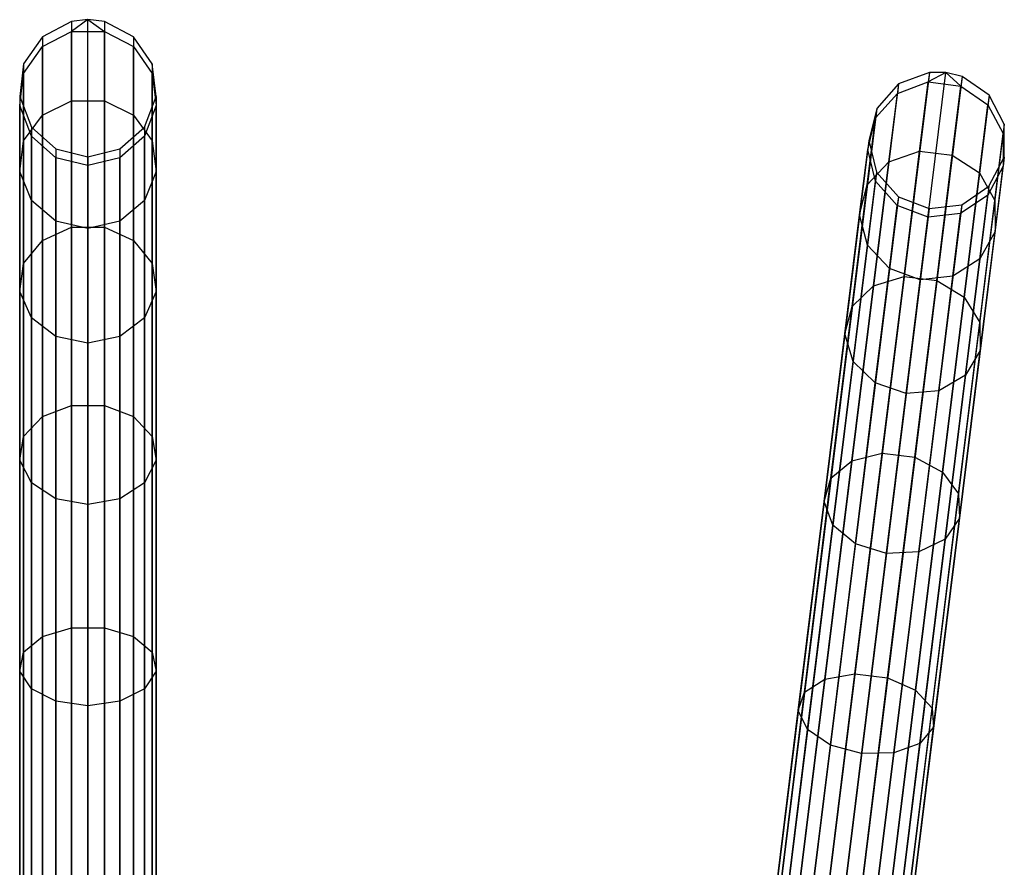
# Model space of a CAD drawing. Extents: x -102 to 101, y -101 to 102.
# Tile 250 of 256: x -2 to 13, y 89 to 102. Entities that reach past the tile are written whole.
import ezdxf

# ---------------------------------------------------------------- set-up
doc = ezdxf.new("R2010")
doc.units = 0
doc.header["$LTSCALE"] = 25.4
doc.layers.get('0').update_dxf_attribs({"linetype": 'CONTINUOUS'})

# ---------------------------------------------------------------- blocks, each defined once
blk = doc.blocks.new('NL2500012268_STL')
at = {"color": 0}
for p, q in [((102.631, 101.591, 306.035), (102.391, 101.421, 310.328)), ((102.631, 101.591, 306.035), (102.391, 101.421, 310.328)), ((102.631, 101.591, 306.035), (102.391, 101.562, 306.037)), ((102.631, 101.591, 306.035), (102.391, 101.562, 306.037)), ((102.87, 101.562, 306.037), (102.631, 101.591, 306.035)), ((102.631, 101.591, 306.035), (102.87, 101.421, 310.328)), ((102.631, 101.591, 306.035), (102.87, 101.421, 310.328)), ((102.631, 83.41, 46.035), (102.631, 101.591, 306.035)), ((102.87, 101.562, 306.037), (102.631, 101.591, 306.035)), ((102.631, 83.41, 46.035), (102.631, 101.591, 306.035)), ((102.391, 101.562, 306.037), (101.968, 101.34, 306.053)), ((102.391, 101.562, 306.037), (101.968, 101.34, 306.053)), ((102.391, 101.562, 306.037), (102.391, 101.421, 310.328)), ((102.391, 101.562, 306.037), (102.391, 101.421, 310.328)), ((102.391, 101.562, 306.037), (102.391, 83.381, 46.037)), ((102.391, 101.562, 306.037), (102.391, 83.381, 46.037)), ((102.87, 101.562, 306.037), (102.87, 101.421, 310.328)), ((103.294, 101.34, 306.053), (102.87, 101.562, 306.037)), ((102.87, 101.562, 306.037), (102.87, 101.421, 310.328)), ((102.87, 101.562, 306.037), (102.87, 83.381, 46.037)), ((103.294, 101.34, 306.053), (102.87, 101.562, 306.037)), ((102.87, 101.562, 306.037), (102.87, 83.381, 46.037)), ((101.968, 101.34, 306.053), (101.696, 100.947, 306.08)), ((101.968, 101.34, 306.053), (101.696, 100.947, 306.08)), ((101.968, 101.201, 310.298), (102.391, 101.421, 310.328)), ((101.968, 101.201, 310.298), (102.391, 101.421, 310.328)), ((101.968, 101.34, 306.053), (101.968, 101.201, 310.298)), ((101.968, 101.34, 306.053), (101.968, 101.201, 310.298)), ((101.968, 101.34, 306.053), (101.968, 83.159, 46.053)), ((101.968, 101.34, 306.053), (101.968, 83.159, 46.053)), ((102.391, 101.421, 310.328), (102.87, 101.421, 310.328)), ((102.391, 100.41, 314.5), (102.391, 101.421, 310.328)), ((102.391, 100.41, 314.5), (102.391, 101.421, 310.328)), ((102.391, 101.421, 310.328), (102.87, 101.421, 310.328)), ((102.87, 101.421, 310.328), (103.294, 101.201, 310.298)), ((102.87, 100.41, 314.5), (102.87, 101.421, 310.328)), ((102.87, 100.41, 314.5), (102.87, 101.421, 310.328)), ((102.87, 101.421, 310.328), (103.294, 101.201, 310.298)), ((103.294, 101.34, 306.053), (103.294, 101.201, 310.298)), ((103.566, 100.947, 306.08), (103.294, 101.34, 306.053)), ((103.294, 101.34, 306.053), (103.294, 101.201, 310.298)), ((103.294, 101.34, 306.053), (103.294, 83.159, 46.053)), ((103.566, 100.947, 306.08), (103.294, 101.34, 306.053)), ((103.294, 101.34, 306.053), (103.294, 83.159, 46.053)), ((101.696, 100.81, 310.245), (101.968, 101.201, 310.298)), ((101.696, 100.81, 310.245), (101.968, 101.201, 310.298)), ((101.968, 100.2, 314.426), (101.968, 101.201, 310.298)), ((101.968, 100.2, 314.426), (101.968, 101.201, 310.298)), ((103.294, 101.201, 310.298), (103.566, 100.81, 310.245)), ((103.294, 100.2, 314.426), (103.294, 101.201, 310.298)), ((103.294, 100.2, 314.426), (103.294, 101.201, 310.298)), ((103.294, 101.201, 310.298), (103.566, 100.81, 310.245)), ((101.696, 100.947, 306.08), (101.638, 100.473, 306.113)), ((101.696, 100.947, 306.08), (101.638, 100.473, 306.113)), ((101.696, 100.947, 306.08), (101.696, 100.81, 310.245)), ((101.696, 100.947, 306.08), (101.696, 100.81, 310.245)), ((101.696, 100.947, 306.08), (101.696, 82.766, 46.08)), ((101.696, 100.947, 306.08), (101.696, 82.766, 46.08)), ((103.623, 100.473, 306.113), (103.566, 100.947, 306.08)), ((103.566, 100.947, 306.08), (103.566, 100.81, 310.245)), ((103.566, 100.947, 306.08), (103.566, 100.81, 310.245)), ((103.566, 100.947, 306.08), (103.566, 82.766, 46.08)), ((103.623, 100.473, 306.113), (103.566, 100.947, 306.08)), ((103.566, 100.947, 306.08), (103.566, 82.766, 46.08)), ((101.638, 100.34, 310.181), (101.696, 100.81, 310.245)), ((101.638, 100.34, 310.181), (101.696, 100.81, 310.245)), ((101.696, 99.829, 314.295), (101.696, 100.81, 310.245)), ((101.696, 99.829, 314.295), (101.696, 100.81, 310.245)), ((103.566, 100.81, 310.245), (103.623, 100.34, 310.181)), ((103.566, 99.829, 314.295), (103.566, 100.81, 310.245)), ((103.566, 99.829, 314.295), (103.566, 100.81, 310.245)), ((103.566, 100.81, 310.245), (103.623, 100.34, 310.181)), ((114.875, 100.823, 306.037), (112.641, 82.78, 46.037)), ((114.875, 100.823, 306.037), (112.641, 82.78, 46.037)), ((112.882, 82.779, 46.035), (115.116, 100.822, 306.035)), ((112.882, 82.779, 46.035), (115.116, 100.822, 306.035)), ((115.35, 100.764, 306.037), (113.116, 82.721, 46.037)), ((115.35, 100.764, 306.037), (113.116, 82.721, 46.037)), ((114.875, 100.823, 306.037), (114.427, 100.655, 306.053)), ((114.875, 100.823, 306.037), (114.427, 100.655, 306.053)), ((114.875, 100.823, 306.037), (114.858, 100.684, 310.328)), ((114.875, 100.823, 306.037), (114.858, 100.684, 310.328)), ((115.116, 100.822, 306.035), (114.858, 100.684, 310.328)), ((115.116, 100.822, 306.035), (114.858, 100.684, 310.328)), ((115.116, 100.822, 306.035), (114.875, 100.823, 306.037)), ((115.116, 100.822, 306.035), (114.875, 100.823, 306.037)), ((115.35, 100.764, 306.037), (115.116, 100.822, 306.035)), ((115.116, 100.822, 306.035), (115.333, 100.625, 310.328)), ((115.116, 100.822, 306.035), (115.333, 100.625, 310.328)), ((115.35, 100.764, 306.037), (115.116, 100.822, 306.035)), ((115.35, 100.764, 306.037), (115.333, 100.625, 310.328)), ((115.35, 100.764, 306.037), (115.333, 100.625, 310.328)), ((115.743, 100.492, 306.053), (115.35, 100.764, 306.037)), ((115.743, 100.492, 306.053), (115.35, 100.764, 306.037)), ((114.427, 100.655, 306.053), (112.193, 82.612, 46.053)), ((114.427, 100.655, 306.053), (112.193, 82.612, 46.053)), ((114.427, 100.655, 306.053), (114.109, 100.298, 306.08)), ((114.427, 100.655, 306.053), (114.109, 100.298, 306.08)), ((114.41, 100.517, 310.298), (114.858, 100.684, 310.328)), ((114.41, 100.517, 310.298), (114.858, 100.684, 310.328)), ((114.427, 100.655, 306.053), (114.41, 100.517, 310.298)), ((114.427, 100.655, 306.053), (114.41, 100.517, 310.298)), ((114.733, 99.68, 314.5), (114.858, 100.684, 310.328)), ((114.733, 99.68, 314.5), (114.858, 100.684, 310.328)), ((114.858, 100.684, 310.328), (115.333, 100.625, 310.328)), ((114.858, 100.684, 310.328), (115.333, 100.625, 310.328)), ((115.208, 99.621, 314.5), (115.333, 100.625, 310.328)), ((115.208, 99.621, 314.5), (115.333, 100.625, 310.328)), ((115.333, 100.625, 310.328), (115.726, 100.354, 310.298)), ((115.333, 100.625, 310.328), (115.726, 100.354, 310.298)), ((101.638, 100.473, 306.113), (101.638, 100.34, 310.181)), ((101.638, 100.473, 306.113), (101.638, 100.34, 310.181)), ((101.638, 100.473, 306.113), (101.808, 100.026, 306.145)), ((101.638, 100.473, 306.113), (101.808, 100.026, 306.145)), ((101.638, 100.473, 306.113), (101.638, 82.292, 46.113)), ((101.638, 100.473, 306.113), (101.638, 82.292, 46.113)), ((103.454, 100.026, 306.145), (103.623, 100.473, 306.113)), ((103.454, 100.026, 306.145), (103.623, 100.473, 306.113)), ((103.623, 100.473, 306.113), (103.623, 100.34, 310.181)), ((103.623, 100.473, 306.113), (103.623, 100.34, 310.181)), ((103.623, 100.473, 306.113), (103.623, 82.292, 46.113)), ((103.623, 100.473, 306.113), (103.623, 82.292, 46.113)), ((115.743, 100.492, 306.053), (113.509, 82.449, 46.053)), ((115.743, 100.492, 306.053), (113.509, 82.449, 46.053)), ((114.092, 100.163, 310.245), (114.41, 100.517, 310.298)), ((114.092, 100.163, 310.245), (114.41, 100.517, 310.298)), ((114.287, 99.524, 314.426), (114.41, 100.517, 310.298)), ((114.287, 99.524, 314.426), (114.41, 100.517, 310.298)), ((115.743, 100.492, 306.053), (115.726, 100.354, 310.298)), ((115.743, 100.492, 306.053), (115.726, 100.354, 310.298)), ((115.965, 100.069, 306.08), (115.743, 100.492, 306.053)), ((115.965, 100.069, 306.08), (115.743, 100.492, 306.053)), ((101.808, 99.896, 310.12), (101.638, 100.34, 310.181)), ((101.638, 99.381, 314.136), (101.638, 100.34, 310.181)), ((101.808, 99.896, 310.12), (101.638, 100.34, 310.181)), ((101.638, 99.381, 314.136), (101.638, 100.34, 310.181)), ((101.968, 100.2, 314.426), (102.391, 100.41, 314.5)), ((101.968, 100.2, 314.426), (102.391, 100.41, 314.5)), ((102.391, 100.41, 314.5), (102.87, 100.41, 314.5)), ((102.391, 98.57, 318.379), (102.391, 100.41, 314.5)), ((102.391, 98.57, 318.379), (102.391, 100.41, 314.5)), ((102.391, 100.41, 314.5), (102.87, 100.41, 314.5)), ((102.87, 100.41, 314.5), (103.294, 100.2, 314.426)), ((102.87, 98.57, 318.379), (102.87, 100.41, 314.5)), ((102.87, 98.57, 318.379), (102.87, 100.41, 314.5)), ((102.87, 100.41, 314.5), (103.294, 100.2, 314.426)), ((103.623, 100.34, 310.181), (103.454, 99.896, 310.12)), ((103.623, 100.34, 310.181), (103.454, 99.896, 310.12)), ((103.623, 99.381, 314.136), (103.623, 100.34, 310.181)), ((103.623, 99.381, 314.136), (103.623, 100.34, 310.181)), ((114.109, 100.298, 306.08), (111.875, 82.255, 46.08)), ((114.109, 100.298, 306.08), (111.875, 82.255, 46.08)), ((114.109, 100.298, 306.08), (113.993, 99.835, 306.113)), ((114.109, 100.298, 306.08), (113.993, 99.835, 306.113)), ((114.109, 100.298, 306.08), (114.092, 100.163, 310.245)), ((114.109, 100.298, 306.08), (114.092, 100.163, 310.245)), ((115.603, 99.361, 314.426), (115.726, 100.354, 310.298)), ((115.603, 99.361, 314.426), (115.726, 100.354, 310.298)), ((115.726, 100.354, 310.298), (115.948, 99.933, 310.245)), ((115.726, 100.354, 310.298), (115.948, 99.933, 310.245)), ((101.696, 99.829, 314.295), (101.968, 100.2, 314.426)), ((101.696, 99.829, 314.295), (101.968, 100.2, 314.426)), ((101.968, 98.38, 318.264), (101.968, 100.2, 314.426)), ((101.968, 98.38, 318.264), (101.968, 100.2, 314.426)), ((103.294, 100.2, 314.426), (103.566, 99.829, 314.295)), ((103.294, 98.38, 318.264), (103.294, 100.2, 314.426)), ((103.294, 98.38, 318.264), (103.294, 100.2, 314.426)), ((103.294, 100.2, 314.426), (103.566, 99.829, 314.295)), ((113.971, 99.189, 314.295), (114.092, 100.163, 310.245)), ((113.971, 99.189, 314.295), (114.092, 100.163, 310.245)), ((113.977, 99.703, 310.181), (114.092, 100.163, 310.245)), ((113.977, 99.703, 310.181), (114.092, 100.163, 310.245)), ((101.808, 100.026, 306.145), (101.808, 99.896, 310.12)), ((101.808, 100.026, 306.145), (101.808, 99.896, 310.12)), ((101.808, 100.026, 306.145), (102.166, 99.71, 306.167)), ((101.808, 100.026, 306.145), (102.166, 99.71, 306.167)), ((101.808, 100.026, 306.145), (101.808, 81.845, 46.145)), ((101.808, 100.026, 306.145), (101.808, 81.845, 46.145)), ((103.095, 99.71, 306.167), (103.454, 100.026, 306.145)), ((103.095, 99.71, 306.167), (103.454, 100.026, 306.145)), ((103.454, 100.026, 306.145), (103.454, 99.896, 310.12)), ((103.454, 100.026, 306.145), (103.454, 99.896, 310.12)), ((103.454, 100.026, 306.145), (103.454, 81.845, 46.145)), ((103.454, 100.026, 306.145), (103.454, 81.845, 46.145)), ((115.965, 100.069, 306.08), (113.73, 82.025, 46.08)), ((115.965, 100.069, 306.08), (113.73, 82.025, 46.08)), ((115.965, 100.069, 306.08), (115.948, 99.933, 310.245)), ((115.965, 100.069, 306.08), (115.948, 99.933, 310.245)), ((115.964, 99.591, 306.113), (115.965, 100.069, 306.08)), ((115.964, 99.591, 306.113), (115.965, 100.069, 306.08)), ((102.166, 99.582, 310.078), (101.808, 99.896, 310.12)), ((101.808, 98.959, 313.987), (101.808, 99.896, 310.12)), ((102.166, 99.582, 310.078), (101.808, 99.896, 310.12)), ((101.808, 98.959, 313.987), (101.808, 99.896, 310.12)), ((103.454, 99.896, 310.12), (103.095, 99.582, 310.078)), ((103.454, 99.896, 310.12), (103.095, 99.582, 310.078)), ((103.454, 98.959, 313.987), (103.454, 99.896, 310.12)), ((103.454, 98.959, 313.987), (103.454, 99.896, 310.12)), ((115.827, 98.959, 314.295), (115.948, 99.933, 310.245)), ((115.827, 98.959, 314.295), (115.948, 99.933, 310.245)), ((115.948, 99.933, 310.245), (115.947, 99.459, 310.181)), ((115.948, 99.933, 310.245), (115.947, 99.459, 310.181)), ((101.638, 99.381, 314.136), (101.696, 99.829, 314.295)), ((101.638, 99.381, 314.136), (101.696, 99.829, 314.295)), ((101.696, 98.043, 318.059), (101.696, 99.829, 314.295)), ((101.696, 98.043, 318.059), (101.696, 99.829, 314.295)), ((103.566, 99.829, 314.295), (103.623, 99.381, 314.136)), ((103.566, 98.043, 318.059), (103.566, 99.829, 314.295)), ((103.566, 98.043, 318.059), (103.566, 99.829, 314.295)), ((103.566, 99.829, 314.295), (103.623, 99.381, 314.136)), ((113.993, 99.835, 306.113), (111.759, 81.792, 46.113)), ((113.993, 99.835, 306.113), (111.759, 81.792, 46.113)), ((113.993, 99.835, 306.113), (113.977, 99.703, 310.181)), ((113.993, 99.835, 306.113), (113.977, 99.703, 310.181)), ((113.993, 99.835, 306.113), (114.107, 99.371, 306.145)), ((113.993, 99.835, 306.113), (114.107, 99.371, 306.145)), ((102.166, 99.71, 306.167), (102.166, 99.582, 310.078)), ((102.166, 99.71, 306.167), (102.166, 99.582, 310.078)), ((102.166, 99.71, 306.167), (102.631, 99.595, 306.175)), ((102.166, 99.71, 306.167), (102.631, 99.595, 306.175)), ((102.166, 99.71, 306.167), (102.166, 81.529, 46.167)), ((102.166, 99.71, 306.167), (102.166, 81.529, 46.167)), ((102.631, 99.468, 310.062), (102.166, 99.582, 310.078)), ((102.166, 98.66, 313.881), (102.166, 99.582, 310.078)), ((102.631, 99.468, 310.062), (102.166, 99.582, 310.078)), ((102.166, 98.66, 313.881), (102.166, 99.582, 310.078)), ((102.631, 99.595, 306.175), (103.095, 99.71, 306.167)), ((102.631, 99.595, 306.175), (103.095, 99.71, 306.167)), ((102.631, 99.595, 306.175), (102.631, 99.468, 310.062)), ((102.631, 99.595, 306.175), (102.631, 99.468, 310.062)), ((102.631, 99.595, 306.175), (102.631, 81.415, 46.175)), ((102.631, 99.595, 306.175), (102.631, 81.415, 46.175)), ((103.095, 99.582, 310.078), (102.631, 99.468, 310.062)), ((103.095, 99.582, 310.078), (102.631, 99.468, 310.062)), ((103.095, 99.71, 306.167), (103.095, 99.582, 310.078)), ((103.095, 99.71, 306.167), (103.095, 99.582, 310.078)), ((103.095, 99.71, 306.167), (103.095, 81.529, 46.167)), ((103.095, 99.71, 306.167), (103.095, 81.529, 46.167)), ((103.095, 98.66, 313.881), (103.095, 99.582, 310.078)), ((103.095, 98.66, 313.881), (103.095, 99.582, 310.078)), ((115.964, 99.591, 306.113), (113.729, 81.548, 46.113)), ((115.964, 99.591, 306.113), (113.729, 81.548, 46.113)), ((113.859, 98.752, 314.136), (113.977, 99.703, 310.181)), ((113.859, 98.752, 314.136), (113.977, 99.703, 310.181)), ((114.091, 99.242, 310.12), (113.977, 99.703, 310.181)), ((114.091, 99.242, 310.12), (113.977, 99.703, 310.181)), ((114.287, 99.524, 314.426), (114.733, 99.68, 314.5)), ((114.287, 99.524, 314.426), (114.733, 99.68, 314.5)), ((114.507, 97.854, 318.379), (114.733, 99.68, 314.5)), ((114.507, 97.854, 318.379), (114.733, 99.68, 314.5)), ((114.733, 99.68, 314.5), (115.208, 99.621, 314.5)), ((114.733, 99.68, 314.5), (115.208, 99.621, 314.5)), ((114.982, 97.795, 318.379), (115.208, 99.621, 314.5)), ((114.982, 97.795, 318.379), (115.208, 99.621, 314.5)), ((115.208, 99.621, 314.5), (115.603, 99.361, 314.426)), ((115.208, 99.621, 314.5), (115.603, 99.361, 314.426)), ((115.74, 99.169, 306.145), (115.964, 99.591, 306.113)), ((115.74, 99.169, 306.145), (115.964, 99.591, 306.113)), ((115.964, 99.591, 306.113), (115.947, 99.459, 310.181)), ((115.964, 99.591, 306.113), (115.947, 99.459, 310.181)), ((102.631, 99.468, 310.062), (102.631, 98.552, 313.842)), ((102.631, 99.468, 310.062), (102.631, 98.552, 313.842)), ((113.971, 99.189, 314.295), (114.287, 99.524, 314.426)), ((113.971, 99.189, 314.295), (114.287, 99.524, 314.426)), ((114.063, 97.718, 318.264), (114.287, 99.524, 314.426)), ((114.063, 97.718, 318.264), (114.287, 99.524, 314.426)), ((115.947, 99.459, 310.181), (115.724, 99.04, 310.12)), ((115.947, 99.459, 310.181), (115.724, 99.04, 310.12)), ((115.83, 98.508, 314.136), (115.947, 99.459, 310.181)), ((115.83, 98.508, 314.136), (115.947, 99.459, 310.181)), ((101.808, 98.959, 313.987), (101.638, 99.381, 314.136)), ((101.638, 97.637, 317.813), (101.638, 99.381, 314.136)), ((101.808, 98.959, 313.987), (101.638, 99.381, 314.136)), ((101.638, 97.637, 317.813), (101.638, 99.381, 314.136)), ((103.623, 99.381, 314.136), (103.454, 98.959, 313.987)), ((103.623, 99.381, 314.136), (103.454, 98.959, 313.987)), ((103.623, 97.637, 317.813), (103.623, 99.381, 314.136)), ((103.623, 97.637, 317.813), (103.623, 99.381, 314.136)), ((114.107, 99.371, 306.145), (111.873, 81.328, 46.145)), ((114.107, 99.371, 306.145), (111.873, 81.328, 46.145)), ((114.107, 99.371, 306.145), (114.091, 99.242, 310.12)), ((114.107, 99.371, 306.145), (114.091, 99.242, 310.12)), ((114.107, 99.371, 306.145), (114.424, 99.013, 306.167)), ((114.107, 99.371, 306.145), (114.424, 99.013, 306.167)), ((115.379, 97.555, 318.264), (115.603, 99.361, 314.426)), ((115.379, 97.555, 318.264), (115.603, 99.361, 314.426)), ((115.603, 99.361, 314.426), (115.827, 98.959, 314.295)), ((115.603, 99.361, 314.426), (115.827, 98.959, 314.295)), ((115.74, 99.169, 306.145), (113.506, 81.126, 46.145)), ((115.74, 99.169, 306.145), (113.506, 81.126, 46.145)), ((113.752, 97.417, 318.059), (113.971, 99.189, 314.295)), ((113.752, 97.417, 318.059), (113.971, 99.189, 314.295)), ((113.859, 98.752, 314.136), (113.971, 99.189, 314.295)), ((113.859, 98.752, 314.136), (113.971, 99.189, 314.295)), ((113.976, 98.312, 313.987), (114.091, 99.242, 310.12)), ((113.976, 98.312, 313.987), (114.091, 99.242, 310.12)), ((114.408, 98.886, 310.078), (114.091, 99.242, 310.12)), ((114.408, 98.886, 310.078), (114.091, 99.242, 310.12)), ((115.346, 98.899, 306.167), (115.74, 99.169, 306.145)), ((115.346, 98.899, 306.167), (115.74, 99.169, 306.145)), ((115.74, 99.169, 306.145), (115.724, 99.04, 310.12)), ((115.74, 99.169, 306.145), (115.724, 99.04, 310.12)), ((114.424, 99.013, 306.167), (112.189, 80.97, 46.167)), ((114.424, 99.013, 306.167), (112.189, 80.97, 46.167)), ((114.424, 99.013, 306.167), (114.408, 98.886, 310.078)), ((114.424, 99.013, 306.167), (114.408, 98.886, 310.078)), ((114.424, 99.013, 306.167), (114.871, 98.842, 306.175)), ((114.424, 99.013, 306.167), (114.871, 98.842, 306.175)), ((115.724, 99.04, 310.12), (115.33, 98.772, 310.078)), ((115.724, 99.04, 310.12), (115.33, 98.772, 310.078)), ((115.609, 98.11, 313.987), (115.724, 99.04, 310.12)), ((115.609, 98.11, 313.987), (115.724, 99.04, 310.12)), ((102.166, 98.66, 313.881), (101.808, 98.959, 313.987)), ((101.808, 97.254, 317.581), (101.808, 98.959, 313.987)), ((102.166, 98.66, 313.881), (101.808, 98.959, 313.987)), ((101.808, 97.254, 317.581), (101.808, 98.959, 313.987)), ((103.454, 98.959, 313.987), (103.095, 98.66, 313.881)), ((103.454, 98.959, 313.987), (103.095, 98.66, 313.881)), ((103.454, 97.254, 317.581), (103.454, 98.959, 313.987)), ((103.454, 97.254, 317.581), (103.454, 98.959, 313.987)), ((115.346, 98.899, 306.167), (113.112, 80.856, 46.167)), ((115.346, 98.899, 306.167), (113.112, 80.856, 46.167)), ((114.295, 97.971, 313.881), (114.408, 98.886, 310.078)), ((114.295, 97.971, 313.881), (114.408, 98.886, 310.078)), ((114.855, 98.716, 310.062), (114.408, 98.886, 310.078)), ((114.855, 98.716, 310.062), (114.408, 98.886, 310.078)), ((114.871, 98.842, 306.175), (115.346, 98.899, 306.167)), ((114.871, 98.842, 306.175), (115.346, 98.899, 306.167)), ((115.346, 98.899, 306.167), (115.33, 98.772, 310.078)), ((115.346, 98.899, 306.167), (115.33, 98.772, 310.078)), ((115.608, 97.187, 318.059), (115.827, 98.959, 314.295)), ((115.608, 97.187, 318.059), (115.827, 98.959, 314.295)), ((115.827, 98.959, 314.295), (115.83, 98.508, 314.136)), ((115.827, 98.959, 314.295), (115.83, 98.508, 314.136)), ((114.871, 98.842, 306.175), (112.636, 80.799, 46.175)), ((114.871, 98.842, 306.175), (112.636, 80.799, 46.175)), ((113.645, 97.021, 317.813), (113.859, 98.752, 314.136)), ((113.645, 97.021, 317.813), (113.859, 98.752, 314.136)), ((113.976, 98.312, 313.987), (113.859, 98.752, 314.136)), ((113.976, 98.312, 313.987), (113.859, 98.752, 314.136)), ((114.855, 98.716, 310.062), (114.742, 97.807, 313.842)), ((114.855, 98.716, 310.062), (114.742, 97.807, 313.842)), ((114.871, 98.842, 306.175), (114.855, 98.716, 310.062)), ((114.871, 98.842, 306.175), (114.855, 98.716, 310.062)), ((115.33, 98.772, 310.078), (114.855, 98.716, 310.062)), ((115.33, 98.772, 310.078), (114.855, 98.716, 310.062)), ((115.217, 97.857, 313.881), (115.33, 98.772, 310.078)), ((115.217, 97.857, 313.881), (115.33, 98.772, 310.078)), ((101.968, 98.38, 318.264), (102.391, 98.57, 318.379)), ((101.968, 98.38, 318.264), (102.391, 98.57, 318.379)), ((102.631, 98.552, 313.842), (102.166, 98.66, 313.881)), ((102.166, 96.983, 317.416), (102.166, 98.66, 313.881)), ((102.631, 98.552, 313.842), (102.166, 98.66, 313.881)), ((102.166, 96.983, 317.416), (102.166, 98.66, 313.881)), ((102.391, 98.57, 318.379), (102.87, 98.57, 318.379)), ((102.391, 95.979, 321.802), (102.391, 98.57, 318.379)), ((102.391, 95.979, 321.802), (102.391, 98.57, 318.379)), ((102.391, 98.57, 318.379), (102.87, 98.57, 318.379)), ((103.095, 98.66, 313.881), (102.631, 98.552, 313.842)), ((103.095, 98.66, 313.881), (102.631, 98.552, 313.842)), ((102.87, 98.57, 318.379), (103.294, 98.38, 318.264)), ((102.87, 95.979, 321.802), (102.87, 98.57, 318.379)), ((102.87, 95.979, 321.802), (102.87, 98.57, 318.379)), ((102.87, 98.57, 318.379), (103.294, 98.38, 318.264)), ((103.095, 96.983, 317.416), (103.095, 98.66, 313.881)), ((103.095, 96.983, 317.416), (103.095, 98.66, 313.881)), ((102.631, 98.552, 313.842), (102.631, 96.885, 317.357)), ((102.631, 98.552, 313.842), (102.631, 96.885, 317.357)), ((115.83, 98.508, 314.136), (115.609, 98.11, 313.987)), ((115.83, 98.508, 314.136), (115.609, 98.11, 313.987)), ((115.615, 96.777, 317.813), (115.83, 98.508, 314.136)), ((115.615, 96.777, 317.813), (115.83, 98.508, 314.136)), ((101.696, 98.043, 318.059), (101.968, 98.38, 318.264)), ((101.696, 98.043, 318.059), (101.968, 98.38, 318.264)), ((101.968, 95.816, 321.65), (101.968, 98.38, 318.264)), ((101.968, 95.816, 321.65), (101.968, 98.38, 318.264)), ((103.294, 98.38, 318.264), (103.566, 98.043, 318.059)), ((103.294, 95.816, 321.65), (103.294, 98.38, 318.264)), ((103.294, 95.816, 321.65), (103.294, 98.38, 318.264)), ((103.294, 98.38, 318.264), (103.566, 98.043, 318.059)), ((113.766, 96.62, 317.581), (113.976, 98.312, 313.987)), ((113.766, 96.62, 317.581), (113.976, 98.312, 313.987)), ((114.295, 97.971, 313.881), (113.976, 98.312, 313.987)), ((114.295, 97.971, 313.881), (113.976, 98.312, 313.987)), ((101.638, 97.637, 317.813), (101.696, 98.043, 318.059)), ((101.638, 97.637, 317.813), (101.696, 98.043, 318.059)), ((101.696, 95.528, 321.382), (101.696, 98.043, 318.059)), ((101.696, 95.528, 321.382), (101.696, 98.043, 318.059)), ((103.566, 98.043, 318.059), (103.623, 97.637, 317.813)), ((103.566, 95.528, 321.382), (103.566, 98.043, 318.059)), ((103.566, 95.528, 321.382), (103.566, 98.043, 318.059)), ((103.566, 98.043, 318.059), (103.623, 97.637, 317.813)), ((115.609, 98.11, 313.987), (115.217, 97.857, 313.881)), ((115.609, 98.11, 313.987), (115.217, 97.857, 313.881)), ((115.4, 96.418, 317.581), (115.609, 98.11, 313.987)), ((115.4, 96.418, 317.581), (115.609, 98.11, 313.987)), ((114.063, 97.718, 318.264), (114.507, 97.854, 318.379)), ((114.063, 97.718, 318.264), (114.507, 97.854, 318.379)), ((114.088, 96.307, 317.416), (114.295, 97.971, 313.881)), ((114.088, 96.307, 317.416), (114.295, 97.971, 313.881)), ((114.189, 95.283, 321.802), (114.507, 97.854, 318.379)), ((114.189, 95.283, 321.802), (114.507, 97.854, 318.379)), ((114.742, 97.807, 313.842), (114.295, 97.971, 313.881)), ((114.742, 97.807, 313.842), (114.295, 97.971, 313.881)), ((114.507, 97.854, 318.379), (114.982, 97.795, 318.379)), ((114.507, 97.854, 318.379), (114.982, 97.795, 318.379)), ((115.217, 97.857, 313.881), (114.742, 97.807, 313.842)), ((115.217, 97.857, 313.881), (114.742, 97.807, 313.842)), ((115.011, 96.193, 317.416), (115.217, 97.857, 313.881)), ((115.011, 96.193, 317.416), (115.217, 97.857, 313.881)), ((113.748, 95.173, 321.65), (114.063, 97.718, 318.264)), ((113.748, 95.173, 321.65), (114.063, 97.718, 318.264)), ((113.752, 97.417, 318.059), (114.063, 97.718, 318.264)), ((113.752, 97.417, 318.059), (114.063, 97.718, 318.264)), ((114.742, 97.807, 313.842), (114.538, 96.153, 317.357)), ((114.742, 97.807, 313.842), (114.538, 96.153, 317.357)), ((114.664, 95.224, 321.802), (114.982, 97.795, 318.379)), ((114.664, 95.224, 321.802), (114.982, 97.795, 318.379)), ((114.982, 97.795, 318.379), (115.379, 97.555, 318.264)), ((114.982, 97.795, 318.379), (115.379, 97.555, 318.264)), ((101.808, 97.254, 317.581), (101.638, 97.637, 317.813)), ((101.638, 95.181, 321.058), (101.638, 97.637, 317.813)), ((101.808, 97.254, 317.581), (101.638, 97.637, 317.813)), ((101.638, 95.181, 321.058), (101.638, 97.637, 317.813)), ((103.623, 97.637, 317.813), (103.454, 97.254, 317.581)), ((103.623, 97.637, 317.813), (103.454, 97.254, 317.581)), ((103.623, 95.181, 321.058), (103.623, 97.637, 317.813)), ((103.623, 95.181, 321.058), (103.623, 97.637, 317.813)), ((115.064, 95.01, 321.65), (115.379, 97.555, 318.264)), ((115.064, 95.01, 321.65), (115.379, 97.555, 318.264)), ((115.379, 97.555, 318.264), (115.608, 97.187, 318.059)), ((115.379, 97.555, 318.264), (115.608, 97.187, 318.059)), ((113.443, 94.921, 321.382), (113.752, 97.417, 318.059)), ((113.443, 94.921, 321.382), (113.752, 97.417, 318.059)), ((113.645, 97.021, 317.813), (113.752, 97.417, 318.059)), ((113.645, 97.021, 317.813), (113.752, 97.417, 318.059)), ((102.166, 96.983, 317.416), (101.808, 97.254, 317.581)), ((101.808, 94.853, 320.753), (101.808, 97.254, 317.581)), ((102.166, 96.983, 317.416), (101.808, 97.254, 317.581)), ((101.808, 94.853, 320.753), (101.808, 97.254, 317.581)), ((103.454, 97.254, 317.581), (103.095, 96.983, 317.416)), ((103.454, 97.254, 317.581), (103.095, 96.983, 317.416)), ((103.454, 94.853, 320.753), (103.454, 97.254, 317.581)), ((103.454, 94.853, 320.753), (103.454, 97.254, 317.581)), ((115.299, 94.691, 321.382), (115.608, 97.187, 318.059)), ((115.299, 94.691, 321.382), (115.608, 97.187, 318.059)), ((115.608, 97.187, 318.059), (115.615, 96.777, 317.813)), ((115.608, 97.187, 318.059), (115.615, 96.777, 317.813)), ((113.343, 94.583, 321.058), (113.645, 97.021, 317.813)), ((113.343, 94.583, 321.058), (113.645, 97.021, 317.813)), ((113.766, 96.62, 317.581), (113.645, 97.021, 317.813)), ((113.766, 96.62, 317.581), (113.645, 97.021, 317.813)), ((102.631, 96.885, 317.357), (102.166, 96.983, 317.416)), ((102.166, 94.621, 320.536), (102.166, 96.983, 317.416)), ((102.631, 96.885, 317.357), (102.166, 96.983, 317.416)), ((102.166, 94.621, 320.536), (102.166, 96.983, 317.416)), ((103.095, 96.983, 317.416), (102.631, 96.885, 317.357)), ((103.095, 96.983, 317.416), (102.631, 96.885, 317.357)), ((102.631, 96.885, 317.357), (102.631, 94.537, 320.458)), ((102.631, 96.885, 317.357), (102.631, 94.537, 320.458)), ((103.095, 94.621, 320.536), (103.095, 96.983, 317.416)), ((103.095, 94.621, 320.536), (103.095, 96.983, 317.416)), ((115.313, 94.339, 321.058), (115.615, 96.777, 317.813)), ((115.313, 94.339, 321.058), (115.615, 96.777, 317.813)), ((115.615, 96.777, 317.813), (115.4, 96.418, 317.581)), ((115.615, 96.777, 317.813), (115.4, 96.418, 317.581)), ((113.471, 94.237, 320.753), (113.766, 96.62, 317.581)), ((113.471, 94.237, 320.753), (113.766, 96.62, 317.581)), ((114.088, 96.307, 317.416), (113.766, 96.62, 317.581)), ((114.088, 96.307, 317.416), (113.766, 96.62, 317.581)), ((113.798, 93.963, 320.536), (114.088, 96.307, 317.416)), ((113.798, 93.963, 320.536), (114.088, 96.307, 317.416)), ((114.538, 96.153, 317.357), (114.088, 96.307, 317.416)), ((114.538, 96.153, 317.357), (114.088, 96.307, 317.416)), ((115.4, 96.418, 317.581), (115.011, 96.193, 317.416)), ((115.4, 96.418, 317.581), (115.011, 96.193, 317.416)), ((115.105, 94.035, 320.753), (115.4, 96.418, 317.581)), ((115.105, 94.035, 320.753), (115.4, 96.418, 317.581)), ((114.538, 96.153, 317.357), (114.249, 93.823, 320.458)), ((114.538, 96.153, 317.357), (114.249, 93.823, 320.458)), ((115.011, 96.193, 317.416), (114.538, 96.153, 317.357)), ((115.011, 96.193, 317.416), (114.538, 96.153, 317.357)), ((114.721, 93.849, 320.536), (115.011, 96.193, 317.416)), ((114.721, 93.849, 320.536), (115.011, 96.193, 317.416)), ((101.968, 95.816, 321.65), (102.391, 95.979, 321.802)), ((101.968, 95.816, 321.65), (102.391, 95.979, 321.802)), ((102.391, 95.979, 321.802), (102.87, 95.979, 321.802)), ((102.391, 92.745, 324.626), (102.391, 95.979, 321.802)), ((102.391, 92.745, 324.626), (102.391, 95.979, 321.802)), ((102.391, 95.979, 321.802), (102.87, 95.979, 321.802)), ((102.87, 95.979, 321.802), (103.294, 95.816, 321.65)), ((102.87, 92.745, 324.626), (102.87, 95.979, 321.802)), ((102.87, 92.745, 324.626), (102.87, 95.979, 321.802)), ((102.87, 95.979, 321.802), (103.294, 95.816, 321.65)), ((101.696, 95.528, 321.382), (101.968, 95.816, 321.65)), ((101.696, 95.528, 321.382), (101.968, 95.816, 321.65)), ((101.968, 92.617, 324.444), (101.968, 95.816, 321.65)), ((101.968, 92.617, 324.444), (101.968, 95.816, 321.65)), ((103.294, 95.816, 321.65), (103.566, 95.528, 321.382)), ((103.294, 92.617, 324.444), (103.294, 95.816, 321.65)), ((103.294, 92.617, 324.444), (103.294, 95.816, 321.65)), ((103.294, 95.816, 321.65), (103.566, 95.528, 321.382)), ((101.638, 95.181, 321.058), (101.696, 95.528, 321.382)), ((101.638, 95.181, 321.058), (101.696, 95.528, 321.382)), ((101.696, 92.389, 324.122), (101.696, 95.528, 321.382)), ((101.696, 92.389, 324.122), (101.696, 95.528, 321.382)), ((103.566, 95.528, 321.382), (103.623, 95.181, 321.058)), ((103.566, 92.389, 324.122), (103.566, 95.528, 321.382)), ((103.566, 92.389, 324.122), (103.566, 95.528, 321.382)), ((103.566, 95.528, 321.382), (103.623, 95.181, 321.058)), ((113.748, 95.173, 321.65), (114.189, 95.283, 321.802)), ((113.748, 95.173, 321.65), (114.189, 95.283, 321.802)), ((113.791, 92.073, 324.626), (114.189, 95.283, 321.802)), ((113.791, 92.073, 324.626), (114.189, 95.283, 321.802)), ((114.189, 95.283, 321.802), (114.664, 95.224, 321.802)), ((114.189, 95.283, 321.802), (114.664, 95.224, 321.802)), ((101.808, 94.853, 320.753), (101.638, 95.181, 321.058)), ((101.638, 92.115, 323.734), (101.638, 95.181, 321.058)), ((101.808, 94.853, 320.753), (101.638, 95.181, 321.058)), ((101.638, 92.115, 323.734), (101.638, 95.181, 321.058)), ((103.623, 95.181, 321.058), (103.454, 94.853, 320.753)), ((103.623, 95.181, 321.058), (103.454, 94.853, 320.753)), ((103.623, 92.115, 323.734), (103.623, 95.181, 321.058)), ((103.623, 92.115, 323.734), (103.623, 95.181, 321.058)), ((113.355, 91.998, 324.444), (113.748, 95.173, 321.65)), ((113.355, 91.998, 324.444), (113.748, 95.173, 321.65)), ((113.443, 94.921, 321.382), (113.748, 95.173, 321.65)), ((113.443, 94.921, 321.382), (113.748, 95.173, 321.65)), ((114.266, 92.015, 324.626), (114.664, 95.224, 321.802)), ((114.266, 92.015, 324.626), (114.664, 95.224, 321.802)), ((114.664, 95.224, 321.802), (115.064, 95.01, 321.65)), ((114.664, 95.224, 321.802), (115.064, 95.01, 321.65)), ((114.671, 91.835, 324.444), (115.064, 95.01, 321.65)), ((114.671, 91.835, 324.444), (115.064, 95.01, 321.65)), ((115.064, 95.01, 321.65), (115.299, 94.691, 321.382)), ((115.064, 95.01, 321.65), (115.299, 94.691, 321.382)), ((102.166, 94.621, 320.536), (101.808, 94.853, 320.753)), ((101.808, 91.857, 323.369), (101.808, 94.853, 320.753)), ((102.166, 94.621, 320.536), (101.808, 94.853, 320.753)), ((101.808, 91.857, 323.369), (101.808, 94.853, 320.753)), ((103.454, 94.853, 320.753), (103.095, 94.621, 320.536)), ((103.454, 94.853, 320.753), (103.095, 94.621, 320.536)), ((103.454, 91.857, 323.369), (103.454, 94.853, 320.753)), ((103.454, 91.857, 323.369), (103.454, 94.853, 320.753)), ((113.057, 91.806, 324.122), (113.443, 94.921, 321.382)), ((113.057, 91.806, 324.122), (113.443, 94.921, 321.382)), ((113.343, 94.583, 321.058), (113.443, 94.921, 321.382)), ((113.343, 94.583, 321.058), (113.443, 94.921, 321.382)), ((102.631, 94.537, 320.458), (102.166, 94.621, 320.536)), ((102.166, 91.674, 323.11), (102.166, 94.621, 320.536)), ((102.631, 94.537, 320.458), (102.166, 94.621, 320.536)), ((102.166, 91.674, 323.11), (102.166, 94.621, 320.536)), ((103.095, 94.621, 320.536), (102.631, 94.537, 320.458)), ((103.095, 94.621, 320.536), (102.631, 94.537, 320.458)), ((103.095, 91.674, 323.11), (103.095, 94.621, 320.536)), ((103.095, 91.674, 323.11), (103.095, 94.621, 320.536)), ((112.966, 91.541, 323.734), (113.343, 94.583, 321.058)), ((112.966, 91.541, 323.734), (113.343, 94.583, 321.058)), ((113.471, 94.237, 320.753), (113.343, 94.583, 321.058)), ((113.471, 94.237, 320.753), (113.343, 94.583, 321.058)), ((114.913, 91.576, 324.122), (115.299, 94.691, 321.382)), ((114.913, 91.576, 324.122), (115.299, 94.691, 321.382)), ((115.299, 94.691, 321.382), (115.313, 94.339, 321.058)), ((115.299, 94.691, 321.382), (115.313, 94.339, 321.058)), ((102.631, 94.537, 320.458), (102.631, 91.608, 323.016)), ((102.631, 94.537, 320.458), (102.631, 91.608, 323.016)), ((114.937, 91.297, 323.734), (115.313, 94.339, 321.058)), ((114.937, 91.297, 323.734), (115.313, 94.339, 321.058)), ((115.313, 94.339, 321.058), (115.105, 94.035, 320.753)), ((115.313, 94.339, 321.058), (115.105, 94.035, 320.753)), ((113.103, 91.264, 323.369), (113.471, 94.237, 320.753)), ((113.103, 91.264, 323.369), (113.471, 94.237, 320.753)), ((113.798, 93.963, 320.536), (113.471, 94.237, 320.753)), ((113.798, 93.963, 320.536), (113.471, 94.237, 320.753)), ((115.105, 94.035, 320.753), (114.721, 93.849, 320.536)), ((115.105, 94.035, 320.753), (114.721, 93.849, 320.536)), ((114.736, 91.061, 323.369), (115.105, 94.035, 320.753)), ((114.736, 91.061, 323.369), (115.105, 94.035, 320.753)), ((113.436, 91.038, 323.11), (113.798, 93.963, 320.536)), ((113.436, 91.038, 323.11), (113.798, 93.963, 320.536)), ((114.249, 93.823, 320.458), (113.798, 93.963, 320.536)), ((114.249, 93.823, 320.458), (113.798, 93.963, 320.536)), ((114.721, 93.849, 320.536), (114.249, 93.823, 320.458)), ((114.721, 93.849, 320.536), (114.249, 93.823, 320.458)), ((114.358, 90.924, 323.11), (114.721, 93.849, 320.536)), ((114.358, 90.924, 323.11), (114.721, 93.849, 320.536)), ((114.249, 93.823, 320.458), (113.889, 90.915, 323.016)), ((114.249, 93.823, 320.458), (113.889, 90.915, 323.016)), ((101.968, 92.617, 324.444), (102.391, 92.745, 324.626)), ((101.968, 92.617, 324.444), (102.391, 92.745, 324.626)), ((102.391, 92.745, 324.626), (102.87, 92.745, 324.626)), ((102.391, 89.004, 326.732), (102.391, 92.745, 324.626)), ((102.391, 89.004, 326.732), (102.391, 92.745, 324.626)), ((102.391, 92.745, 324.626), (102.87, 92.745, 324.626)), ((102.87, 92.745, 324.626), (103.294, 92.617, 324.444)), ((102.87, 89.004, 326.732), (102.87, 92.745, 324.626)), ((102.87, 89.004, 326.732), (102.87, 92.745, 324.626)), ((102.87, 92.745, 324.626), (103.294, 92.617, 324.444)), ((101.696, 92.389, 324.122), (101.968, 92.617, 324.444)), ((101.696, 92.389, 324.122), (101.968, 92.617, 324.444)), ((101.968, 88.915, 326.528), (101.968, 92.617, 324.444)), ((101.968, 88.915, 326.528), (101.968, 92.617, 324.444)), ((103.294, 92.617, 324.444), (103.566, 92.389, 324.122)), ((103.294, 88.915, 326.528), (103.294, 92.617, 324.444)), ((103.294, 88.915, 326.528), (103.294, 92.617, 324.444)), ((103.294, 92.617, 324.444), (103.566, 92.389, 324.122)), ((101.638, 92.115, 323.734), (101.696, 92.389, 324.122)), ((101.638, 92.115, 323.734), (101.696, 92.389, 324.122)), ((101.696, 88.758, 326.166), (101.696, 92.389, 324.122)), ((101.696, 88.758, 326.166), (101.696, 92.389, 324.122)), ((103.566, 92.389, 324.122), (103.623, 92.115, 323.734)), ((103.566, 88.758, 326.166), (103.566, 92.389, 324.122)), ((103.566, 88.758, 326.166), (103.566, 92.389, 324.122)), ((103.566, 92.389, 324.122), (103.623, 92.115, 323.734)), ((101.808, 91.857, 323.369), (101.638, 92.115, 323.734)), ((101.638, 88.569, 325.731), (101.638, 92.115, 323.734)), ((101.808, 91.857, 323.369), (101.638, 92.115, 323.734)), ((101.638, 88.569, 325.731), (101.638, 92.115, 323.734)), ((103.623, 92.115, 323.734), (103.454, 91.857, 323.369)), ((103.623, 92.115, 323.734), (103.454, 91.857, 323.369)), ((103.623, 88.569, 325.731), (103.623, 92.115, 323.734)), ((103.623, 88.569, 325.731), (103.623, 92.115, 323.734)), ((112.9, 88.325, 326.528), (113.355, 91.998, 324.444)), ((112.9, 88.325, 326.528), (113.355, 91.998, 324.444)), ((113.057, 91.806, 324.122), (113.355, 91.998, 324.444)), ((113.057, 91.806, 324.122), (113.355, 91.998, 324.444)), ((113.332, 88.361, 326.732), (113.791, 92.073, 324.626)), ((113.332, 88.361, 326.732), (113.791, 92.073, 324.626)), ((113.355, 91.998, 324.444), (113.791, 92.073, 324.626)), ((113.355, 91.998, 324.444), (113.791, 92.073, 324.626)), ((113.791, 92.073, 324.626), (114.266, 92.015, 324.626)), ((113.791, 92.073, 324.626), (114.266, 92.015, 324.626)), ((113.807, 88.302, 326.732), (114.266, 92.015, 324.626)), ((113.807, 88.302, 326.732), (114.266, 92.015, 324.626)), ((114.266, 92.015, 324.626), (114.671, 91.835, 324.444)), ((114.266, 92.015, 324.626), (114.671, 91.835, 324.444)), ((102.166, 91.674, 323.11), (101.808, 91.857, 323.369)), ((101.808, 88.39, 325.32), (101.808, 91.857, 323.369)), ((102.166, 91.674, 323.11), (101.808, 91.857, 323.369)), ((101.808, 88.39, 325.32), (101.808, 91.857, 323.369)), ((103.454, 91.857, 323.369), (103.095, 91.674, 323.11)), ((103.454, 91.857, 323.369), (103.095, 91.674, 323.11)), ((103.454, 88.39, 325.32), (103.454, 91.857, 323.369)), ((103.454, 88.39, 325.32), (103.454, 91.857, 323.369)), ((114.216, 88.162, 326.528), (114.671, 91.835, 324.444)), ((114.216, 88.162, 326.528), (114.671, 91.835, 324.444)), ((114.671, 91.835, 324.444), (114.913, 91.576, 324.122)), ((114.671, 91.835, 324.444), (114.913, 91.576, 324.122)), ((112.611, 88.202, 326.166), (113.057, 91.806, 324.122)), ((112.611, 88.202, 326.166), (113.057, 91.806, 324.122)), ((112.966, 91.541, 323.734), (113.057, 91.806, 324.122)), ((112.966, 91.541, 323.734), (113.057, 91.806, 324.122)), ((102.631, 91.608, 323.016), (102.166, 91.674, 323.11)), ((102.166, 88.264, 325.029), (102.166, 91.674, 323.11)), ((102.631, 91.608, 323.016), (102.166, 91.674, 323.11)), ((102.166, 88.264, 325.029), (102.166, 91.674, 323.11)), ((103.095, 91.674, 323.11), (102.631, 91.608, 323.016)), ((103.095, 91.674, 323.11), (102.631, 91.608, 323.016)), ((102.631, 91.608, 323.016), (102.631, 88.218, 324.924)), ((102.631, 91.608, 323.016), (102.631, 88.218, 324.924)), ((103.095, 88.264, 325.029), (103.095, 91.674, 323.11)), ((103.095, 88.264, 325.029), (103.095, 91.674, 323.11)), ((114.467, 87.972, 326.166), (114.913, 91.576, 324.122)), ((114.467, 87.972, 326.166), (114.913, 91.576, 324.122)), ((114.913, 91.576, 324.122), (114.937, 91.297, 323.734)), ((114.913, 91.576, 324.122), (114.937, 91.297, 323.734)), ((112.53, 88.021, 325.731), (112.966, 91.541, 323.734)), ((112.53, 88.021, 325.731), (112.966, 91.541, 323.734)), ((113.103, 91.264, 323.369), (112.966, 91.541, 323.734)), ((113.103, 91.264, 323.369), (112.966, 91.541, 323.734)), ((112.677, 87.823, 325.32), (113.103, 91.264, 323.369)), ((112.677, 87.823, 325.32), (113.103, 91.264, 323.369)), ((113.436, 91.038, 323.11), (113.103, 91.264, 323.369)), ((113.436, 91.038, 323.11), (113.103, 91.264, 323.369)), ((114.501, 87.777, 325.731), (114.937, 91.297, 323.734)), ((114.501, 87.777, 325.731), (114.937, 91.297, 323.734)), ((114.937, 91.297, 323.734), (114.736, 91.061, 323.369)), ((114.937, 91.297, 323.734), (114.736, 91.061, 323.369)), ((113.017, 87.654, 325.029), (113.436, 91.038, 323.11)), ((113.017, 87.654, 325.029), (113.436, 91.038, 323.11)), ((113.889, 90.915, 323.016), (113.436, 91.038, 323.11)), ((113.889, 90.915, 323.016), (113.436, 91.038, 323.11)), ((114.31, 87.621, 325.32), (114.736, 91.061, 323.369)), ((114.31, 87.621, 325.32), (114.736, 91.061, 323.369)), ((114.736, 91.061, 323.369), (114.358, 90.924, 323.11)), ((114.736, 91.061, 323.369), (114.358, 90.924, 323.11)), ((113.889, 90.915, 323.016), (113.473, 87.551, 324.924)), ((113.889, 90.915, 323.016), (113.473, 87.551, 324.924)), ((114.358, 90.924, 323.11), (113.889, 90.915, 323.016)), ((114.358, 90.924, 323.11), (113.889, 90.915, 323.016)), ((113.939, 87.539, 325.029), (114.358, 90.924, 323.11)), ((113.939, 87.539, 325.029), (114.358, 90.924, 323.11))]:
    blk.add_line(p, q, dxfattribs=at)

msp = doc.modelspace()

# ---------------------------------------------------------------- block references
at = {"color": 0}
msp.add_blockref('NL2500012268_STL', (-103.369, -0.081, -1716.928), dxfattribs=at)

doc.saveas('drawing.dxf')
